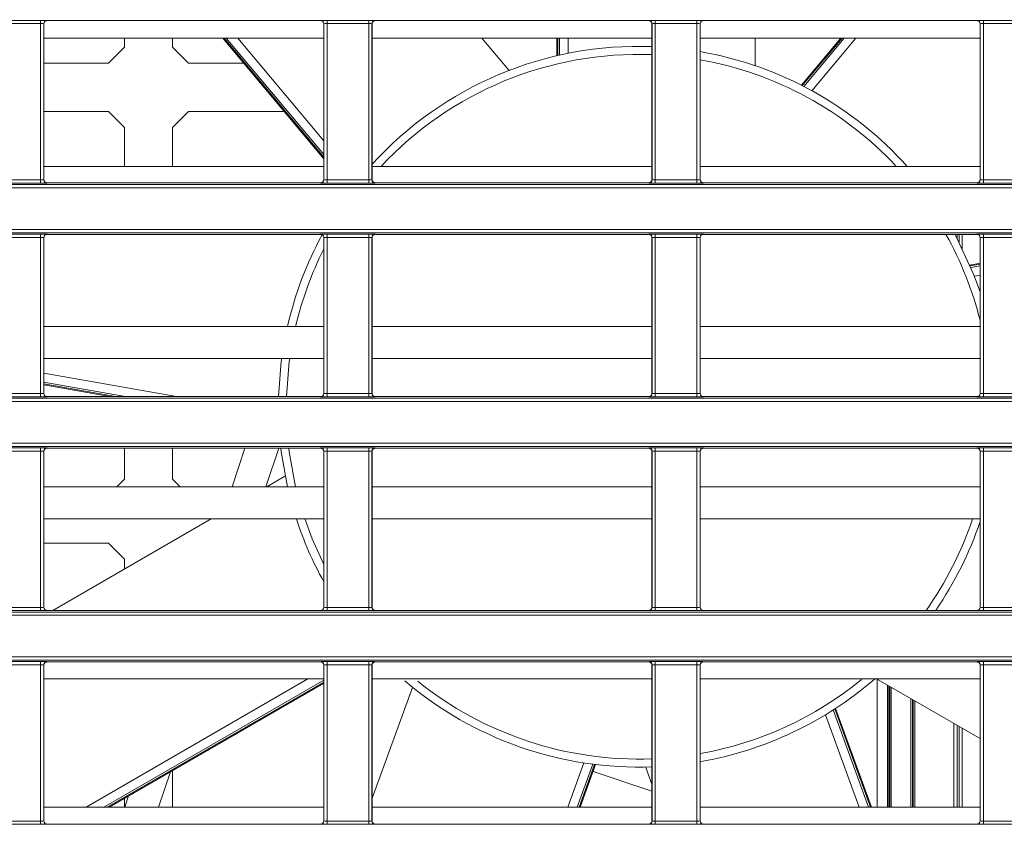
# Model space of a CAD drawing. Header units: millimetres. Extents: x 0 to 1118, y 0 to 864.
# Tile 113 of 256: x 181 to 197, y 431 to 443. Entities that reach past the tile are written whole.
import ezdxf

# ---------------------------------------------------------------- set-up
doc = ezdxf.new("R2010")
doc.units = ezdxf.units.MM
doc.styles.add('SLDTEXTSTYLE0', font='TXT', dxfattribs={"width": 0.605})
doc.dimstyles.new('SLDDIMSTYLE0', dxfattribs={"dimtxt": 3.175, "dimasz": 3.302, "dimexe": 0, "dimexo": 0.0625, "dimgap": 0.79375, "dimtad": 0, "dimtih": 1, "dimtoh": 1, "dimdec": 1, "dimlfac": 4, "dimrnd": 1e-09, "dimzin": 12, "dimdsep": 46, "dimtxsty": 'SLDTEXTSTYLE0', "dimsah": 1, "dimcen": 0.09, "dimadec": 0, "dimazin": 3, "dimtfac": 1, "dimtofl": 0, "dimtmove": 0, "dimatfit": 3, "dimfxl": 1, "dimfrac": 2, "dimtolj": 1, "dimtzin": 12, "dimarcsym": 0})

# ---------------------------------------------------------------- blocks, each defined once
blk = doc.blocks.new('_D_11')
at = {"color": 7, "linetype": 'Continuous', "lineweight": 0}
for p, q in [((93.377, 440.689), (93.377, 479.923)), ((315.67, 440.689), (315.67, 479.923)), ((93.377, 478.323), (199.067, 478.323)), ((315.67, 478.323), (209.981, 478.323))]:
    blk.add_line(p, q, dxfattribs=at)
for points in [[(93.377, 478.323), (96.679, 477.815), (96.679, 478.831)], [(315.67, 478.323), (312.368, 478.831), (312.368, 477.815)]]:
    blk.add_solid(points, dxfattribs=at)
at = {"color": 7, "linetype": 'Continuous', "lineweight": 0, "insert": (199.067, 479.98), "char_height": 3.175, "attachment_point": 1, "style": 'SLDTEXTSTYLE0'}
blk.add_mtext('889.2', dxfattribs=at)

msp = doc.modelspace()

# ---------------------------------------------------------------- linework, layer by layer
at = {"color": 9, "linetype": 'Continuous', "lineweight": 0}
for p, q in [((181.1355, 443.2933), (181.7873, 443.2933)), ((181.7873, 443.2433), (181.7873, 443.2933)), ((181.8873, 443.2915), (181.889, 443.2898)), ((186.1588, 443.2898), (186.1606, 443.2915)), ((186.2605, 443.2933), (186.9123, 443.2933)), ((186.2605, 443.2433), (186.2605, 443.2933)), ((186.9123, 443.2433), (186.9123, 443.2933)), ((187.0123, 443.2915), (187.014, 443.2898)), ((191.2838, 443.2898), (191.2856, 443.2915)), ((191.3855, 443.2933), (192.0373, 443.2933)), ((191.3855, 443.2433), (191.3855, 443.2933)), ((192.0373, 443.2433), (192.0373, 443.2933)), ((192.1373, 443.2915), (192.139, 443.2898)), ((196.4088, 443.2898), (196.4106, 443.2915)), ((196.5105, 443.2933), (197.1623, 443.2933)), ((196.5105, 443.2433), (196.5105, 443.2933)), ((181.7873, 443.2433), (181.1355, 443.2433)), ((181.7873, 440.8034), (181.7873, 443.2433)), ((181.8373, 443.2415), (181.8373, 440.8051)), ((181.839, 443.2398), (181.8373, 443.2415)), ((186.2105, 443.2415), (186.2088, 443.2398)), ((186.2105, 440.8051), (186.2105, 443.2415)), ((186.9123, 443.2433), (186.2605, 443.2433)), ((186.2605, 443.2433), (186.2605, 440.8034)), ((186.9123, 440.8034), (186.9123, 443.2433)), ((186.9623, 443.2415), (186.9623, 440.8051)), ((186.964, 443.2398), (186.9623, 443.2415)), ((191.3355, 443.2415), (191.3338, 443.2398)), ((191.3355, 440.8051), (191.3355, 443.2415)), ((192.0373, 443.2433), (191.3855, 443.2433)), ((191.3855, 443.2433), (191.3855, 440.8034)), ((192.0373, 440.8034), (192.0373, 443.2433)), ((192.0873, 443.2415), (192.0873, 440.8051)), ((192.089, 443.2398), (192.0873, 443.2415)), ((196.4605, 443.2415), (196.4588, 443.2398)), ((196.4605, 440.8051), (196.4605, 443.2415)), ((197.1623, 443.2433), (196.5105, 443.2433)), ((196.5105, 443.2433), (196.5105, 440.8034)), ((184.652, 443.0139), (186.2088, 441.1586)), ((186.2088, 441.1998), (184.6865, 443.0139)), ((184.8681, 443.0139), (186.2088, 441.4161)), ((189.863, 443.0139), (189.863, 442.7448)), ((189.8894, 442.7509), (189.8894, 443.0139)), ((190.0285, 443.0139), (190.0285, 442.7804)), ((194.3022, 443.0139), (193.6819, 442.2747)), ((193.706, 442.2624), (194.3367, 443.0139)), ((194.5183, 443.0139), (193.8316, 442.1956)), ((181.1355, 440.8034), (181.7873, 440.8034)), ((181.7873, 440.7534), (181.7873, 440.8034)), ((181.8373, 440.8051), (181.839, 440.8069)), ((186.2088, 440.8069), (186.2105, 440.8051)), ((186.2605, 440.7534), (186.2605, 440.8034)), ((186.2605, 440.8034), (186.9123, 440.8034)), ((186.9123, 440.7534), (186.9123, 440.8034)), ((186.9623, 440.8051), (186.964, 440.8069)), ((191.3338, 440.8069), (191.3355, 440.8051)), ((191.3855, 440.7534), (191.3855, 440.8034)), ((191.3855, 440.8034), (192.0373, 440.8034)), ((192.0373, 440.7534), (192.0373, 440.8034)), ((192.0873, 440.8051), (192.089, 440.8069)), ((196.4588, 440.8069), (196.4605, 440.8051)), ((196.5105, 440.7534), (196.5105, 440.8034)), ((196.5105, 440.8034), (197.1623, 440.8034)), ((99.8275, 440.7311), (230.6879, 440.7311)), ((230.6879, 440.6812), (99.8275, 440.6812)), ((181.7873, 440.7534), (181.1355, 440.7534)), ((181.889, 440.7569), (181.8873, 440.7551)), ((186.1606, 440.7551), (186.1588, 440.7569)), ((186.9123, 440.7534), (186.2605, 440.7534)), ((187.014, 440.7569), (187.0123, 440.7551)), ((191.2856, 440.7551), (191.2838, 440.7569)), ((192.0373, 440.7534), (191.3855, 440.7534)), ((192.139, 440.7569), (192.1373, 440.7551)), ((196.4106, 440.7551), (196.4088, 440.7569)), ((197.1623, 440.7534), (196.5105, 440.7534)), ((99.8275, 440.0294), (230.6879, 440.0294)), ((230.6879, 439.9794), (99.8275, 439.9794)), ((181.1355, 439.9571), (181.7873, 439.9571)), ((181.7873, 439.9072), (181.1355, 439.9072)), ((181.7873, 439.9072), (181.7873, 439.9571)), ((181.7873, 437.4673), (181.7873, 439.9072)), ((181.8373, 439.9054), (181.8373, 437.469)), ((181.839, 439.9037), (181.8373, 439.9054)), ((181.8873, 439.9554), (181.889, 439.9537)), ((186.1588, 439.9537), (186.1606, 439.9554)), ((186.2105, 439.9054), (186.2088, 439.9037)), ((186.2105, 437.469), (186.2105, 439.9054)), ((186.2605, 439.9571), (186.9123, 439.9571)), ((186.2605, 439.9072), (186.2605, 439.9571)), ((186.9123, 439.9072), (186.2605, 439.9072)), ((186.2605, 439.9072), (186.2605, 437.4673)), ((186.9123, 439.9072), (186.9123, 439.9571)), ((186.9123, 437.4673), (186.9123, 439.9072)), ((186.9623, 439.9054), (186.9623, 437.469)), ((186.964, 439.9037), (186.9623, 439.9054)), ((187.0123, 439.9554), (187.014, 439.9537)), ((191.2838, 439.9537), (191.2856, 439.9554)), ((191.3355, 439.9054), (191.3338, 439.9037)), ((191.3355, 437.469), (191.3355, 439.9054)), ((191.3855, 439.9571), (192.0373, 439.9571)), ((191.3855, 439.9072), (191.3855, 439.9571)), ((192.0373, 439.9072), (191.3855, 439.9072)), ((191.3855, 439.9072), (191.3855, 437.4673)), ((192.0373, 439.9072), (192.0373, 439.9571)), ((192.0373, 437.4673), (192.0373, 439.9072)), ((192.0873, 439.9054), (192.0873, 437.469)), ((192.089, 439.9037), (192.0873, 439.9054)), ((192.1373, 439.9554), (192.139, 439.9537)), ((196.0998, 439.9537), (196.0998, 439.8921)), ((196.1301, 439.8338), (196.1301, 439.9537)), ((196.1801, 439.9537), (196.1801, 439.7341)), ((196.4088, 439.9537), (196.4106, 439.9554)), ((196.4605, 439.9054), (196.4588, 439.9037)), ((196.4605, 437.469), (196.4605, 439.9054)), ((196.5105, 439.9571), (197.1623, 439.9571)), ((196.5105, 439.9072), (196.5105, 439.9571)), ((197.1623, 439.9072), (196.5105, 439.9072)), ((196.5105, 439.9072), (196.5105, 437.4673)), ((196.4588, 439.487), (196.3052, 439.4599)), ((196.3157, 439.4349), (196.4588, 439.4601)), ((196.4588, 439.3189), (196.3689, 439.303)), ((181.839, 437.7862), (183.9115, 437.4208)), ((183.1105, 437.4208), (181.839, 437.645)), ((181.839, 437.6181), (182.9583, 437.4208)), ((181.1355, 437.4673), (181.7873, 437.4673)), ((181.7873, 437.4173), (181.7873, 437.4673)), ((181.8373, 437.469), (181.839, 437.4708)), ((181.889, 437.4208), (181.8873, 437.419)), ((186.1606, 437.419), (186.1588, 437.4208)), ((186.2088, 437.4708), (186.2105, 437.469)), ((186.2605, 437.4173), (186.2605, 437.4673)), ((186.2605, 437.4673), (186.9123, 437.4673)), ((186.9123, 437.4173), (186.9123, 437.4673)), ((186.9623, 437.469), (186.964, 437.4708)), ((187.014, 437.4208), (187.0123, 437.419)), ((191.2856, 437.419), (191.2838, 437.4208)), ((191.3338, 437.4708), (191.3355, 437.469)), ((191.3855, 437.4173), (191.3855, 437.4673)), ((191.3855, 437.4673), (192.0373, 437.4673)), ((192.0373, 437.4173), (192.0373, 437.4673)), ((192.0873, 437.469), (192.089, 437.4708)), ((192.139, 437.4208), (192.1373, 437.419)), ((196.4106, 437.419), (196.4088, 437.4208)), ((196.4588, 437.4708), (196.4605, 437.469)), ((196.5105, 437.4173), (196.5105, 437.4673)), ((196.5105, 437.4673), (197.1623, 437.4673)), ((99.8275, 437.395), (230.6879, 437.395)), ((230.6879, 437.345), (99.8275, 437.345)), ((181.7873, 437.4173), (181.1355, 437.4173)), ((186.9123, 437.4173), (186.2605, 437.4173)), ((192.0373, 437.4173), (191.3855, 437.4173)), ((197.1623, 437.4173), (196.5105, 437.4173)), ((99.8275, 436.6933), (230.6879, 436.6933)), ((230.6879, 436.6433), (99.8275, 436.6433)), ((181.1355, 436.621), (181.7873, 436.621)), ((181.7873, 436.571), (181.1355, 436.571)), ((181.7873, 436.571), (181.7873, 436.621)), ((181.7873, 434.1312), (181.7873, 436.571)), ((181.8373, 436.5693), (181.8373, 434.1329)), ((181.839, 436.5676), (181.8373, 436.5693)), ((181.8873, 436.6193), (181.889, 436.6176)), ((186.1588, 436.6176), (186.1606, 436.6193)), ((186.2105, 436.5693), (186.2088, 436.5676)), ((186.2105, 434.1329), (186.2105, 436.5693)), ((186.2605, 436.621), (186.9123, 436.621)), ((186.2605, 436.571), (186.2605, 436.621)), ((186.9123, 436.571), (186.2605, 436.571)), ((186.2605, 436.571), (186.2605, 434.1312)), ((186.9123, 436.571), (186.9123, 436.621)), ((186.9123, 434.1312), (186.9123, 436.571)), ((186.9623, 436.5693), (186.9623, 434.1329)), ((186.964, 436.5676), (186.9623, 436.5693)), ((187.0123, 436.6193), (187.014, 436.6176)), ((191.2838, 436.6176), (191.2856, 436.6193)), ((191.3355, 436.5693), (191.3338, 436.5676)), ((191.3355, 434.1329), (191.3355, 436.5693)), ((191.3855, 436.621), (192.0373, 436.621)), ((191.3855, 436.571), (191.3855, 436.621)), ((192.0373, 436.571), (191.3855, 436.571)), ((191.3855, 436.571), (191.3855, 434.1312)), ((192.0373, 436.571), (192.0373, 436.621)), ((192.0373, 434.1312), (192.0373, 436.571)), ((192.0873, 436.5693), (192.0873, 434.1329)), ((192.089, 436.5676), (192.0873, 436.5693)), ((192.1373, 436.6193), (192.139, 436.6176)), ((196.4088, 436.6176), (196.4106, 436.6193)), ((196.4605, 436.5693), (196.4588, 436.5676)), ((196.4605, 434.1329), (196.4605, 436.5693)), ((196.5105, 436.621), (197.1623, 436.621)), ((196.5105, 436.571), (196.5105, 436.621)), ((197.1623, 436.571), (196.5105, 436.571)), ((196.5105, 436.571), (196.5105, 434.1312)), ((196.4588, 435.4531), (196.4534, 435.4562)), ((99.8275, 434.0589), (230.6879, 434.0589)), ((181.1355, 434.1312), (181.7873, 434.1312)), ((181.7873, 434.0812), (181.1355, 434.0812)), ((181.7873, 434.0812), (181.7873, 434.1312)), ((181.8373, 434.1329), (181.839, 434.1347)), ((181.889, 434.0847), (181.8873, 434.0829)), ((186.1606, 434.0829), (186.1588, 434.0847)), ((186.2088, 434.1347), (186.2105, 434.1329)), ((186.2605, 434.0812), (186.2605, 434.1312)), ((186.2605, 434.1312), (186.9123, 434.1312)), ((186.9123, 434.0812), (186.2605, 434.0812)), ((186.9123, 434.0812), (186.9123, 434.1312)), ((186.9623, 434.1329), (186.964, 434.1347)), ((187.014, 434.0847), (187.0123, 434.0829)), ((191.2856, 434.0829), (191.2838, 434.0847)), ((191.3338, 434.1347), (191.3355, 434.1329)), ((191.3855, 434.0812), (191.3855, 434.1312)), ((191.3855, 434.1312), (192.0373, 434.1312)), ((192.0373, 434.0812), (191.3855, 434.0812)), ((192.0373, 434.0812), (192.0373, 434.1312)), ((192.0873, 434.1329), (192.089, 434.1347)), ((192.139, 434.0847), (192.1373, 434.0829)), ((196.4106, 434.0829), (196.4088, 434.0847)), ((196.4588, 434.1347), (196.4605, 434.1329)), ((196.5105, 434.0812), (196.5105, 434.1312)), ((196.5105, 434.1312), (197.1623, 434.1312)), ((197.1623, 434.0812), (196.5105, 434.0812)), ((230.6879, 434.0089), (99.8275, 434.0089)), ((99.8275, 433.3572), (230.6879, 433.3572)), ((230.6879, 433.3072), (99.8275, 433.3072)), ((181.1355, 433.2849), (181.7873, 433.2849)), ((181.7873, 433.2349), (181.7873, 433.2849)), ((181.8873, 433.2832), (181.889, 433.2814)), ((186.1588, 433.2814), (186.1606, 433.2832)), ((186.2605, 433.2849), (186.9123, 433.2849)), ((186.2605, 433.2349), (186.2605, 433.2849)), ((186.9123, 433.2349), (186.9123, 433.2849)), ((187.0123, 433.2832), (187.014, 433.2814)), ((191.2838, 433.2814), (191.2856, 433.2832)), ((191.3855, 433.2849), (192.0373, 433.2849)), ((191.3855, 433.2349), (191.3855, 433.2849)), ((192.0373, 433.2349), (192.0373, 433.2849)), ((192.1373, 433.2832), (192.139, 433.2814)), ((196.4088, 433.2814), (196.4106, 433.2832)), ((196.5105, 433.2849), (197.1623, 433.2849)), ((196.5105, 433.2349), (196.5105, 433.2849)), ((181.7873, 433.2349), (181.1355, 433.2349)), ((181.7873, 430.7951), (181.7873, 433.2349)), ((181.8373, 433.2332), (181.8373, 430.7968)), ((181.839, 433.2315), (181.8373, 433.2332)), ((186.2105, 433.2332), (186.2088, 433.2315)), ((186.2105, 430.7968), (186.2105, 433.2332)), ((186.9123, 433.2349), (186.2605, 433.2349)), ((186.2605, 433.2349), (186.2605, 430.7951)), ((186.9123, 430.7951), (186.9123, 433.2349)), ((186.9623, 433.2332), (186.9623, 430.7968)), ((186.964, 433.2315), (186.9623, 433.2332)), ((191.3355, 433.2332), (191.3338, 433.2315)), ((191.3355, 430.7968), (191.3355, 433.2332)), ((192.0373, 433.2349), (191.3855, 433.2349)), ((191.3855, 433.2349), (191.3855, 430.7951)), ((192.0373, 430.7951), (192.0373, 433.2349)), ((192.0873, 433.2332), (192.0873, 430.7968)), ((192.089, 433.2315), (192.0873, 433.2332)), ((196.4605, 433.2332), (196.4588, 433.2315)), ((196.4605, 430.7968), (196.4605, 433.2332)), ((197.1623, 433.2349), (196.5105, 433.2349)), ((196.5105, 433.2349), (196.5105, 430.7951)), ((182.4981, 431.0139), (185.9622, 433.0139)), ((186.2088, 432.9957), (182.7763, 431.0139)), ((182.8292, 431.0139), (186.2088, 432.9652)), ((195.0099, 431.0139), (195.0099, 432.9185)), ((195.0349, 432.9041), (195.0349, 431.0139)), ((195.0471, 431.0139), (195.0471, 432.897)), ((195.0721, 432.8826), (195.0721, 431.0139)), ((195.3757, 431.0139), (195.3757, 432.7073)), ((195.4007, 432.6929), (195.4007, 431.0139)), ((195.4129, 431.0139), (195.4129, 432.6858)), ((195.4379, 432.6714), (195.4379, 431.0139)), ((194.166, 432.5304), (194.718, 431.0139)), ((194.7461, 431.0139), (194.1888, 432.5451)), ((194.5699, 431.0139), (194.0454, 432.4551)), ((196.0498, 431.0139), (196.0498, 432.3182)), ((196.0998, 432.2893), (196.0998, 431.0139)), ((196.1301, 431.0139), (196.1301, 432.2718)), ((196.1801, 432.2429), (196.1801, 431.0139)), ((190.0205, 431.0139), (190.2717, 431.704)), ((190.4125, 431.6841), (190.1686, 431.0139)), ((190.1967, 431.0139), (190.4394, 431.6808)), ((181.1355, 430.7951), (181.7873, 430.7951)), ((181.7873, 430.7451), (181.1355, 430.7451)), ((181.7873, 430.7451), (181.7873, 430.7951)), ((181.8373, 430.7968), (181.839, 430.7986)), ((181.889, 430.7486), (181.8873, 430.7468)), ((186.1606, 430.7468), (186.1588, 430.7486)), ((186.2088, 430.7986), (186.2105, 430.7968)), ((186.2605, 430.7451), (186.2605, 430.7951)), ((186.2605, 430.7951), (186.9123, 430.7951)), ((186.9123, 430.7451), (186.2605, 430.7451)), ((186.9123, 430.7451), (186.9123, 430.7951)), ((186.9623, 430.7968), (186.964, 430.7986)), ((187.014, 430.7486), (187.0123, 430.7468)), ((191.2856, 430.7468), (191.2838, 430.7486)), ((191.3338, 430.7986), (191.3355, 430.7968)), ((191.3855, 430.7451), (191.3855, 430.7951)), ((191.3855, 430.7951), (192.0373, 430.7951)), ((192.0373, 430.7451), (191.3855, 430.7451)), ((192.0373, 430.7451), (192.0373, 430.7951)), ((192.0873, 430.7968), (192.089, 430.7986)), ((192.139, 430.7486), (192.1373, 430.7468)), ((196.4106, 430.7468), (196.4088, 430.7486)), ((196.4588, 430.7986), (196.4605, 430.7968)), ((196.5105, 430.7451), (196.5105, 430.7951)), ((196.5105, 430.7951), (197.1623, 430.7951)), ((197.1623, 430.7451), (196.5105, 430.7451))]:
    msp.add_line(p, q, dxfattribs=at)
at = {"color": 7, "linetype": 'Continuous', "lineweight": 15}
for p, q in [((186.1588, 443.2898), (181.889, 443.2898)), ((191.2838, 443.2898), (187.014, 443.2898)), ((196.4088, 443.2898), (192.139, 443.2898)), ((181.839, 443.2398), (181.839, 440.8069)), ((186.2088, 440.8069), (186.2088, 443.2398)), ((186.964, 443.2398), (186.964, 440.8069)), ((191.3338, 440.8069), (191.3338, 443.2398)), ((192.089, 443.2398), (192.089, 440.8069)), ((196.4588, 440.8069), (196.4588, 443.2398)), ((186.2088, 443.0139), (181.839, 443.0139)), ((183.0989, 443.0139), (183.0989, 442.8736)), ((183.8489, 443.0139), (183.8489, 442.8736)), ((184.6323, 443.0139), (186.2088, 441.1351)), ((191.3338, 443.0139), (186.964, 443.0139)), ((189.097, 442.516), (188.6792, 443.0139)), ((189.8479, 443.0139), (189.8479, 442.7416)), ((196.4588, 443.0139), (192.089, 443.0139)), ((192.948, 442.5918), (192.948, 443.0139)), ((194.2825, 443.0139), (193.6683, 442.282)), ((182.8489, 442.6236), (183.0989, 442.8736)), ((183.8489, 442.8736), (184.0989, 442.6236)), ((182.8489, 442.6236), (181.839, 442.6236)), ((184.9598, 442.6236), (184.0989, 442.6236)), ((182.8489, 441.8736), (181.839, 441.8736)), ((183.0989, 441.6236), (182.8489, 441.8736)), ((184.0989, 441.8736), (183.8489, 441.6236)), ((185.5891, 441.8736), (184.0989, 441.8736)), ((183.0989, 441.6236), (183.0989, 441.0139)), ((183.8489, 441.6236), (183.8489, 441.0139)), ((186.2088, 441.0139), (181.839, 441.0139)), ((191.3338, 441.0139), (186.964, 441.0139)), ((196.4588, 441.0139), (192.089, 441.0139)), ((186.1588, 440.7569), (181.889, 440.7569)), ((191.2838, 440.7569), (187.014, 440.7569)), ((196.4088, 440.7569), (192.139, 440.7569)), ((181.839, 439.9037), (181.839, 437.4708)), ((186.1588, 439.9537), (181.889, 439.9537)), ((186.2088, 437.4708), (186.2088, 439.9037)), ((186.964, 439.9037), (186.964, 437.4708)), ((191.2838, 439.9537), (187.014, 439.9537)), ((191.3338, 437.4708), (191.3338, 439.9037)), ((192.089, 439.9037), (192.089, 437.4708)), ((196.4088, 439.9537), (192.139, 439.9537)), ((196.4588, 437.4708), (196.4588, 439.9037)), ((196.4588, 439.5023), (196.2994, 439.4742)), ((186.2088, 438.5139), (181.839, 438.5139)), ((191.3338, 438.5139), (186.964, 438.5139)), ((196.4588, 438.5139), (192.089, 438.5139)), ((186.2088, 438.0139), (181.839, 438.0139)), ((191.3338, 438.0139), (186.964, 438.0139)), ((196.4588, 438.0139), (192.089, 438.0139)), ((181.839, 437.6028), (182.8712, 437.4208)), ((186.1588, 437.4208), (181.889, 437.4208)), ((191.2838, 437.4208), (187.014, 437.4208)), ((196.4088, 437.4208), (192.139, 437.4208)), ((181.839, 436.5676), (181.839, 434.1347)), ((186.1588, 436.6176), (181.889, 436.6176)), ((183.0989, 436.6176), (183.0989, 436.1336)), ((183.8489, 436.6176), (183.8489, 436.1336)), ((184.777, 436.0139), (184.979, 436.6176)), ((185.5062, 436.6176), (185.3042, 436.0139)), ((186.2088, 434.1347), (186.2088, 436.5676)), ((186.964, 436.5676), (186.964, 434.1347)), ((191.2838, 436.6176), (187.014, 436.6176)), ((191.3338, 434.1347), (191.3338, 436.5676)), ((192.089, 436.5676), (192.089, 434.1347)), ((196.4088, 436.6176), (192.139, 436.6176)), ((196.4588, 434.1347), (196.4588, 436.5676)), ((182.9792, 436.0139), (183.0989, 436.1336)), ((183.8489, 436.1336), (183.9686, 436.0139)), ((185.6016, 436.1768), (185.3195, 436.0139)), ((186.2088, 436.0139), (181.839, 436.0139)), ((191.3338, 436.0139), (186.964, 436.0139)), ((196.4588, 436.0139), (192.089, 436.0139)), ((186.2088, 435.5139), (181.839, 435.5139)), ((184.4534, 435.5139), (181.9779, 434.0847)), ((191.3338, 435.5139), (186.964, 435.5139)), ((196.4588, 435.5139), (192.089, 435.5139)), ((182.8489, 435.1336), (181.839, 435.1336)), ((183.0989, 434.8836), (182.8489, 435.1336)), ((183.0989, 434.8836), (183.0989, 434.7319)), ((186.1588, 434.0847), (181.889, 434.0847)), ((191.2838, 434.0847), (187.014, 434.0847)), ((196.4088, 434.0847), (192.139, 434.0847)), ((186.1588, 433.2814), (181.889, 433.2814)), ((191.2838, 433.2814), (187.014, 433.2814)), ((196.4088, 433.2814), (192.139, 433.2814)), ((181.839, 433.2315), (181.839, 430.7986)), ((186.2088, 430.7986), (186.2088, 433.2315)), ((186.964, 433.2315), (186.964, 430.7986)), ((191.3338, 430.7986), (191.3338, 433.2315)), ((192.089, 433.2315), (192.089, 430.7986)), ((196.4588, 430.7986), (196.4588, 433.2315)), ((186.2088, 433.0139), (181.839, 433.0139)), ((191.3338, 433.0139), (186.964, 433.0139)), ((196.4588, 433.0139), (192.089, 433.0139)), ((194.8304, 433.0222), (196.4588, 432.082)), ((194.8489, 431.0139), (194.8489, 433.0115)), ((182.8594, 431.0139), (186.2088, 432.9477)), ((187.5926, 432.8793), (186.964, 431.1521)), ((194.7622, 431.0139), (194.2019, 432.5533)), ((183.8489, 431.5852), (183.8489, 431.0139)), ((190.2128, 431.0139), (190.4547, 431.6786)), ((191.2375, 431.6338), (191.3338, 431.3693)), ((183.8161, 431.5663), (183.6313, 431.0139)), ((191.3338, 431.2628), (190.4152, 431.5701)), ((183.0989, 431.1522), (183.0989, 431.0139)), ((183.104, 431.0139), (183.1626, 431.189)), ((186.2088, 431.0139), (181.839, 431.0139)), ((191.3338, 431.0139), (186.964, 431.0139)), ((196.4588, 431.0139), (192.089, 431.0139)), ((186.1588, 430.7486), (181.889, 430.7486)), ((191.2838, 430.7486), (187.014, 430.7486)), ((196.4088, 430.7486), (192.139, 430.7486))]:
    msp.add_line(p, q, dxfattribs=at)
at = {"color": 7, "linetype": 'Continuous', "lineweight": 15, "flags": 128}
for points in [[(196.0667, 439.9537), (196.3566, 439.3343), (196.4588, 439.055)], [(185.5038, 437.4208), (185.546, 437.9686), (185.5527, 438.0195)], [(185.6422, 436.0139), (185.546, 436.5586), (185.5389, 436.6176)]]:
    msp.add_lwpolyline(points, dxfattribs=at)
at = {"color": 9, "linetype": 'Continuous', "lineweight": 0, "flags": 128}
for points in [[(185.6786, 438.0179), (185.6718, 437.9669), (185.6289, 437.4208)], [(185.6647, 436.6176), (185.6718, 436.5603), (185.7705, 436.0139)], [(185.9167, 435.5012), (186.0286, 435.1997), (186.2088, 434.801)]]:
    msp.add_lwpolyline(points, dxfattribs=at)
at = {"color": 9, "linetype": 'Continuous', "lineweight": 0}
for centre, radius, start, end in [((181.8873, 443.2415), 0.05, 90.02044, 179.97956), ((186.1605, 443.2415), 0.05, 0.02044, 89.97956), ((187.0123, 443.2415), 0.05, 90.02044, 179.97956), ((191.2855, 443.2415), 0.05, 0.02044, 89.97956), ((192.1373, 443.2415), 0.05, 90.02044, 179.97956), ((196.4105, 443.2415), 0.05, 0.02044, 89.97956), ((191.1267, 437.2636), 5.5, 87.84171, 137.00954), ((191.1267, 437.2636), 5.5, 42.99046, 79.92274), ((181.8873, 440.8052), 0.05, 180.02044, 269.97956), ((186.1605, 440.8052), 0.05, 270.02044, 359.97956), ((187.0123, 440.8052), 0.05, 180.02044, 269.97956), ((191.2855, 440.8052), 0.05, 270.02044, 359.97956), ((192.1373, 440.8052), 0.05, 180.02044, 269.97956), ((196.4105, 440.8052), 0.05, 270.02044, 359.97956), ((181.8873, 439.9054), 0.05, 90.02044, 179.97956), ((186.1605, 439.9054), 0.05, 0.02044, 89.97956), ((187.0123, 439.9054), 0.05, 90.02044, 179.97956), ((191.2855, 439.9054), 0.05, 0.02044, 89.97956), ((192.1373, 439.9054), 0.05, 90.02044, 179.97956), ((191.1267, 437.2636), 5.5, 14.19226, 29.28142), ((196.4105, 439.9054), 0.05, 0.02044, 89.97956), ((191.1267, 437.2636), 5.5, 153.40046, 166.86), ((181.8873, 437.469), 0.05, 180.02044, 269.97956), ((186.1605, 437.469), 0.05, 270.02044, 359.97956), ((187.0123, 437.469), 0.05, 180.02044, 269.97956), ((191.2855, 437.469), 0.05, 270.02044, 359.97956), ((192.1373, 437.469), 0.05, 180.02044, 269.97956), ((196.4105, 437.469), 0.05, 270.02044, 359.97956), ((181.8873, 436.5693), 0.05, 90.02044, 179.97956), ((186.1605, 436.5693), 0.05, 0.02044, 89.97956), ((187.0123, 436.5693), 0.05, 90.02044, 179.97956), ((191.2855, 436.5693), 0.05, 0.02044, 89.97956), ((192.1373, 436.5693), 0.05, 90.02044, 179.97956), ((196.4105, 436.5693), 0.05, 0.02044, 89.97956), ((191.1267, 437.2636), 5.5, 324.69081, 341.38286), ((181.8873, 434.1329), 0.05, 180.02044, 269.97956), ((186.1605, 434.1329), 0.05, 270.02044, 359.97956), ((187.0123, 434.1329), 0.05, 180.02044, 269.97956), ((191.2855, 434.1329), 0.05, 270.02044, 359.97956), ((192.1373, 434.1329), 0.05, 180.02044, 269.97956), ((196.4105, 434.1329), 0.05, 270.02044, 359.97956), ((181.8873, 433.2332), 0.05, 90.02044, 179.97956), ((186.1605, 433.2332), 0.05, 0.02044, 89.97956), ((187.0123, 433.2332), 0.05, 90.02044, 179.97956), ((191.2855, 433.2332), 0.05, 0.02044, 89.97956), ((192.1373, 433.2332), 0.05, 90.02044, 179.97956), ((196.4105, 433.2332), 0.05, 0.02044, 89.97956), ((191.1267, 437.2636), 5.5, 231.15083, 272.15829), ((191.1267, 437.2636), 5.5, 280.07726, 309.26848), ((181.8873, 430.7968), 0.05, 180.02044, 269.97956), ((186.1605, 430.7968), 0.05, 270.02044, 359.97956), ((187.0123, 430.7968), 0.05, 180.02044, 269.97956), ((191.2855, 430.7968), 0.05, 270.02044, 359.97956), ((192.1373, 430.7968), 0.05, 180.02044, 269.97956), ((196.4105, 430.7968), 0.05, 270.02044, 359.97956)]:
    msp.add_arc(centre, radius, start, end, dxfattribs=at)
at = {"color": 7, "linetype": 'Continuous', "lineweight": 15}
for start, end in [(87.8897, 137.73341), (41.8147, 80.14893), (151.50349, 167.15706), (198.18553, 209.03921), (325.58769, 341.42986), (229.50884, 272.1103), (279.85107, 310.88737)]:
    msp.add_arc((191.1267, 437.2636), 5.625, start, end, dxfattribs=at)
at = {"color": 9, "linetype": 'Continuous', "lineweight": 0}
for centre, major_axis, ratio, start_param, end_param in [((181.7873, 443.2915), (0.1, 0), 0.0174551, 0.0174533, 1.5707963), ((186.2605, 443.2915), (0.1, 0), 0.0174551, 1.5707963, 3.1241394), ((186.9123, 443.2915), (0.1, 0), 0.0174551, 0.0174533, 1.5707963), ((191.3855, 443.2915), (0.1, 0), 0.0174551, 1.5707963, 3.1241394), ((192.0373, 443.2915), (0.1, 0), 0.0174551, 0.0174533, 1.5707963), ((196.5105, 443.2915), (0.1, 0), 0.0174551, 1.5707963, 3.1241394), ((181.7873, 443.2415), (0.05, 0), 0.0349101, 0.0174533, 1.5707963), ((186.2605, 443.2415), (0.05, 0), 0.0349101, 1.5707963, 3.1241394), ((186.9123, 443.2415), (0.05, 0), 0.0349101, 0.0174533, 1.5707963), ((191.3855, 443.2415), (0.05, 0), 0.0349101, 1.5707963, 3.1241394), ((192.0373, 443.2415), (0.05, 0), 0.0349101, 0.0174533, 1.5707963), ((196.5105, 443.2415), (0.05, 0), 0.0349101, 1.5707963, 3.1241394), ((181.7873, 440.8052), (0.05, 0), 0.0349101, 4.712389, 6.265732), ((186.2605, 440.8052), (0.05, 0), 0.0349101, 3.1590459, 4.712389), ((186.9123, 440.8052), (0.05, 0), 0.0349101, 4.712389, 6.265732), ((191.3855, 440.8052), (0.05, 0), 0.0349101, 3.1590459, 4.712389), ((192.0373, 440.8052), (0.05, 0), 0.0349101, 4.712389, 6.265732), ((196.5105, 440.8052), (0.05, 0), 0.0349101, 3.1590459, 4.712389), ((181.7873, 440.7552), (0.1, 0), 0.0174551, 4.712389, 6.265732), ((186.2605, 440.7552), (0.1, 0), 0.0174551, 3.1590459, 4.712389), ((186.9123, 440.7552), (0.1, 0), 0.0174551, 4.712389, 6.265732), ((191.3855, 440.7552), (0.1, 0), 0.0174551, 3.1590459, 4.712389), ((192.0373, 440.7552), (0.1, 0), 0.0174551, 4.712389, 6.265732), ((196.5105, 440.7552), (0.1, 0), 0.0174551, 3.1590459, 4.712389), ((181.7873, 439.9554), (0.1, 0), 0.0174551, 0.0174533, 1.5707963), ((181.7873, 439.9054), (0.05, 0), 0.0349101, 0.0174533, 1.5707963), ((186.2605, 439.9554), (0.1, 0), 0.0174551, 1.5707963, 3.1241394), ((186.2605, 439.9054), (0.05, 0), 0.0349101, 1.5707963, 3.1241394), ((186.9123, 439.9554), (0.1, 0), 0.0174551, 0.0174533, 1.5707963), ((186.9123, 439.9054), (0.05, 0), 0.0349101, 0.0174533, 1.5707963), ((191.3855, 439.9554), (0.1, 0), 0.0174551, 1.5707963, 3.1241394), ((191.3855, 439.9054), (0.05, 0), 0.0349101, 1.5707963, 3.1241394), ((192.0373, 439.9554), (0.1, 0), 0.0174551, 0.0174533, 1.5707963), ((192.0373, 439.9054), (0.05, 0), 0.0349101, 0.0174533, 1.5707963), ((196.5105, 439.9554), (0.1, 0), 0.0174551, 1.5707963, 3.1241394), ((196.5105, 439.9054), (0.05, 0), 0.0349101, 1.5707963, 3.1241394), ((181.7873, 437.4691), (0.05, 0), 0.0349101, 4.712389, 6.265732), ((181.7873, 437.4191), (0.1, 0), 0.0174551, 4.712389, 6.265732), ((186.2605, 437.4191), (0.1, 0), 0.0174551, 3.1590459, 4.712389), ((186.2605, 437.4691), (0.05, 0), 0.0349101, 3.1590459, 4.712389), ((186.9123, 437.4691), (0.05, 0), 0.0349101, 4.712389, 6.265732), ((186.9123, 437.4191), (0.1, 0), 0.0174551, 4.712389, 6.265732), ((191.3855, 437.4191), (0.1, 0), 0.0174551, 3.1590459, 4.712389), ((191.3855, 437.4691), (0.05, 0), 0.0349101, 3.1590459, 4.712389), ((192.0373, 437.4691), (0.05, 0), 0.0349101, 4.712389, 6.265732), ((192.0373, 437.4191), (0.1, 0), 0.0174551, 4.712389, 6.265732), ((196.5105, 437.4191), (0.1, 0), 0.0174551, 3.1590459, 4.712389), ((196.5105, 437.4691), (0.05, 0), 0.0349101, 3.1590459, 4.712389), ((181.7873, 436.6193), (0.1, 0), 0.0174551, 0.0174533, 1.5707963), ((181.7873, 436.5693), (0.05, 0), 0.0349101, 0.0174533, 1.5707963), ((186.2605, 436.6193), (0.1, 0), 0.0174551, 1.5707963, 3.1241394), ((186.2605, 436.5693), (0.05, 0), 0.0349101, 1.5707963, 3.1241394), ((186.9123, 436.6193), (0.1, 0), 0.0174551, 0.0174533, 1.5707963), ((186.9123, 436.5693), (0.05, 0), 0.0349101, 0.0174533, 1.5707963), ((191.3855, 436.6193), (0.1, 0), 0.0174551, 1.5707963, 3.1241394), ((191.3855, 436.5693), (0.05, 0), 0.0349101, 1.5707963, 3.1241394), ((192.0373, 436.6193), (0.1, 0), 0.0174551, 0.0174533, 1.5707963), ((192.0373, 436.5693), (0.05, 0), 0.0349101, 0.0174533, 1.5707963), ((196.5105, 436.6193), (0.1, 0), 0.0174551, 1.5707963, 3.1241394), ((196.5105, 436.5693), (0.05, 0), 0.0349101, 1.5707963, 3.1241394), ((181.7873, 434.1329), (0.05, 0), 0.0349101, 4.712389, 6.265732), ((181.7873, 434.083), (0.1, 0), 0.0174551, 4.712389, 6.265732), ((186.2605, 434.083), (0.1, 0), 0.0174551, 3.1590459, 4.712389), ((186.2605, 434.1329), (0.05, 0), 0.0349101, 3.1590459, 4.712389), ((186.9123, 434.1329), (0.05, 0), 0.0349101, 4.712389, 6.265732), ((186.9123, 434.083), (0.1, 0), 0.0174551, 4.712389, 6.265732), ((191.3855, 434.083), (0.1, 0), 0.0174551, 3.1590459, 4.712389), ((191.3855, 434.1329), (0.05, 0), 0.0349101, 3.1590459, 4.712389), ((192.0373, 434.1329), (0.05, 0), 0.0349101, 4.712389, 6.265732), ((192.0373, 434.083), (0.1, 0), 0.0174551, 4.712389, 6.265732), ((196.5105, 434.083), (0.1, 0), 0.0174551, 3.1590459, 4.712389), ((196.5105, 434.1329), (0.05, 0), 0.0349101, 3.1590459, 4.712389), ((181.7873, 433.2832), (0.1, 0), 0.0174551, 0.0174533, 1.5707963), ((186.2605, 433.2832), (0.1, 0), 0.0174551, 1.5707963, 3.1241394), ((186.9123, 433.2832), (0.1, 0), 0.0174551, 0.0174533, 1.5707963), ((191.3855, 433.2832), (0.1, 0), 0.0174551, 1.5707963, 3.1241394), ((192.0373, 433.2832), (0.1, 0), 0.0174551, 0.0174533, 1.5707963), ((196.5105, 433.2832), (0.1, 0), 0.0174551, 1.5707963, 3.1241394), ((181.7873, 433.2332), (0.05, 0), 0.0349101, 0.0174533, 1.5707963), ((186.2605, 433.2332), (0.05, 0), 0.0349101, 1.5707963, 3.1241394), ((186.9123, 433.2332), (0.05, 0), 0.0349101, 0.0174533, 1.5707963), ((191.3855, 433.2332), (0.05, 0), 0.0349101, 1.5707963, 3.1241394), ((192.0373, 433.2332), (0.05, 0), 0.0349101, 0.0174533, 1.5707963), ((196.5105, 433.2332), (0.05, 0), 0.0349101, 1.5707963, 3.1241394), ((181.7873, 430.7968), (0.05, 0), 0.0349101, 4.712389, 6.265732), ((181.7873, 430.7468), (0.1, 0), 0.0174551, 4.712389, 6.265732), ((186.2605, 430.7468), (0.1, 0), 0.0174551, 3.1590459, 4.712389), ((186.2605, 430.7968), (0.05, 0), 0.0349101, 3.1590459, 4.712389), ((186.9123, 430.7968), (0.05, 0), 0.0349101, 4.712389, 6.265732), ((186.9123, 430.7468), (0.1, 0), 0.0174551, 4.712389, 6.265732), ((191.3855, 430.7468), (0.1, 0), 0.0174551, 3.1590459, 4.712389), ((191.3855, 430.7968), (0.05, 0), 0.0349101, 3.1590459, 4.712389), ((192.0373, 430.7968), (0.05, 0), 0.0349101, 4.712389, 6.265732), ((192.0373, 430.7468), (0.1, 0), 0.0174551, 4.712389, 6.265732), ((196.5105, 430.7468), (0.1, 0), 0.0174551, 3.1590459, 4.712389), ((196.5105, 430.7968), (0.05, 0), 0.0349101, 3.1590459, 4.712389)]:
    msp.add_ellipse(centre, major_axis=major_axis, ratio=ratio, start_param=start_param, end_param=end_param, dxfattribs=at)
at = {"color": 7, "linetype": 'Continuous', "lineweight": 15}
for centre, major_axis, start_param, end_param in [((181.889, 443.2398), (0.0354, -0.0354), 2.3563468, 3.9268385), ((186.1588, 443.2398), (0.0354, 0.0354), 5.4979394, 7.0684312), ((187.014, 443.2398), (0.0354, -0.0354), 2.3563468, 3.9268385), ((191.2838, 443.2398), (0.0354, 0.0354), 5.4979394, 7.0684312), ((192.139, 443.2398), (0.0354, -0.0354), 2.3563468, 3.9268385), ((196.4088, 443.2398), (0.0354, 0.0354), 5.4979394, 7.0684312), ((181.889, 440.8069), (0.0354, 0.0354), 2.3563468, 3.9268385), ((186.1588, 440.8069), (0.0354, -0.0354), 5.4979394, 7.0684312), ((187.014, 440.8069), (0.0354, 0.0354), 2.3563468, 3.9268385), ((191.2838, 440.8069), (0.0354, -0.0354), 5.4979394, 7.0684312), ((192.139, 440.8069), (0.0354, 0.0354), 2.3563468, 3.9268385), ((196.4088, 440.8069), (0.0354, -0.0354), 5.4979394, 7.0684312), ((181.889, 439.9037), (0.0354, -0.0354), 2.3563468, 3.9268385), ((186.1588, 439.9037), (0.0354, 0.0354), 5.4979394, 7.0684312), ((187.014, 439.9037), (0.0354, -0.0354), 2.3563468, 3.9268385), ((191.2838, 439.9037), (0.0354, 0.0354), 5.4979394, 7.0684312), ((192.139, 439.9037), (0.0354, -0.0354), 2.3563468, 3.9268385), ((196.4088, 439.9037), (0.0354, 0.0354), 5.4979394, 7.0684312), ((181.889, 437.4708), (0.0354, 0.0354), 2.3563468, 3.9268385), ((186.1588, 437.4708), (0.0354, -0.0354), 5.4979394, 7.0684312), ((187.014, 437.4708), (0.0354, 0.0354), 2.3563468, 3.9268385), ((191.2838, 437.4708), (0.0354, -0.0354), 5.4979394, 7.0684312), ((192.139, 437.4708), (0.0354, 0.0354), 2.3563468, 3.9268385), ((196.4088, 437.4708), (0.0354, -0.0354), 5.4979394, 7.0684312), ((181.889, 436.5675), (0.0354, -0.0354), 2.3563468, 3.9268385), ((186.1588, 436.5675), (0.0354, 0.0354), 5.4979394, 7.0684312), ((187.014, 436.5675), (0.0354, -0.0354), 2.3563468, 3.9268385), ((191.2838, 436.5675), (0.0354, 0.0354), 5.4979394, 7.0684312), ((192.139, 436.5675), (0.0354, -0.0354), 2.3563468, 3.9268385), ((196.4088, 436.5675), (0.0354, 0.0354), 5.4979394, 7.0684312), ((181.889, 434.1347), (0.0354, 0.0354), 2.3563468, 3.9268385), ((186.1588, 434.1347), (0.0354, -0.0354), 5.4979394, 7.0684312), ((187.014, 434.1347), (0.0354, 0.0354), 2.3563468, 3.9268385), ((191.2838, 434.1347), (0.0354, -0.0354), 5.4979394, 7.0684312), ((192.139, 434.1347), (0.0354, 0.0354), 2.3563468, 3.9268385), ((196.4088, 434.1347), (0.0354, -0.0354), 5.4979394, 7.0684312), ((181.889, 433.2314), (0.0354, -0.0354), 2.3563468, 3.9268385), ((186.1588, 433.2314), (0.0354, 0.0354), 5.4979394, 7.0684312), ((187.014, 433.2314), (0.0354, -0.0354), 2.3563468, 3.9268385), ((191.2838, 433.2314), (0.0354, 0.0354), 5.4979394, 7.0684312), ((192.139, 433.2314), (0.0354, -0.0354), 2.3563468, 3.9268385), ((196.4088, 433.2314), (0.0354, 0.0354), 5.4979394, 7.0684312), ((181.889, 430.7986), (0.0354, 0.0354), 2.3563468, 3.9268385), ((186.1588, 430.7986), (0.0354, -0.0354), 5.4979394, 7.0684312), ((187.014, 430.7986), (0.0354, 0.0354), 2.3563468, 3.9268385), ((191.2838, 430.7986), (0.0354, -0.0354), 5.4979394, 7.0684312), ((192.139, 430.7986), (0.0354, 0.0354), 2.3563468, 3.9268385), ((196.4088, 430.7986), (0.0354, -0.0354), 5.4979394, 7.0684312)]:
    msp.add_ellipse(centre, major_axis=major_axis, ratio=0.9996955, start_param=start_param, end_param=end_param, dxfattribs=at)

# ---------------------------------------------------------------- dimensions: what is measured, and where the dimension line sits
at = {"color": 7, "linetype": 'Continuous', "lineweight": 0}
dim = msp.add_linear_dim(base=(315.6703, 478.3231), p1=(93.3775, 439.0886), p2=(315.6703, 439.0886), dimstyle='SLDDIMSTYLE0', dxfattribs=at)
dim.commit()
dim.dimension.update_dxf_attribs({"geometry": '_D_11', "text_midpoint": (204.5239, 478.3231), "dimtype": 160})

doc.saveas('drawing.dxf')
